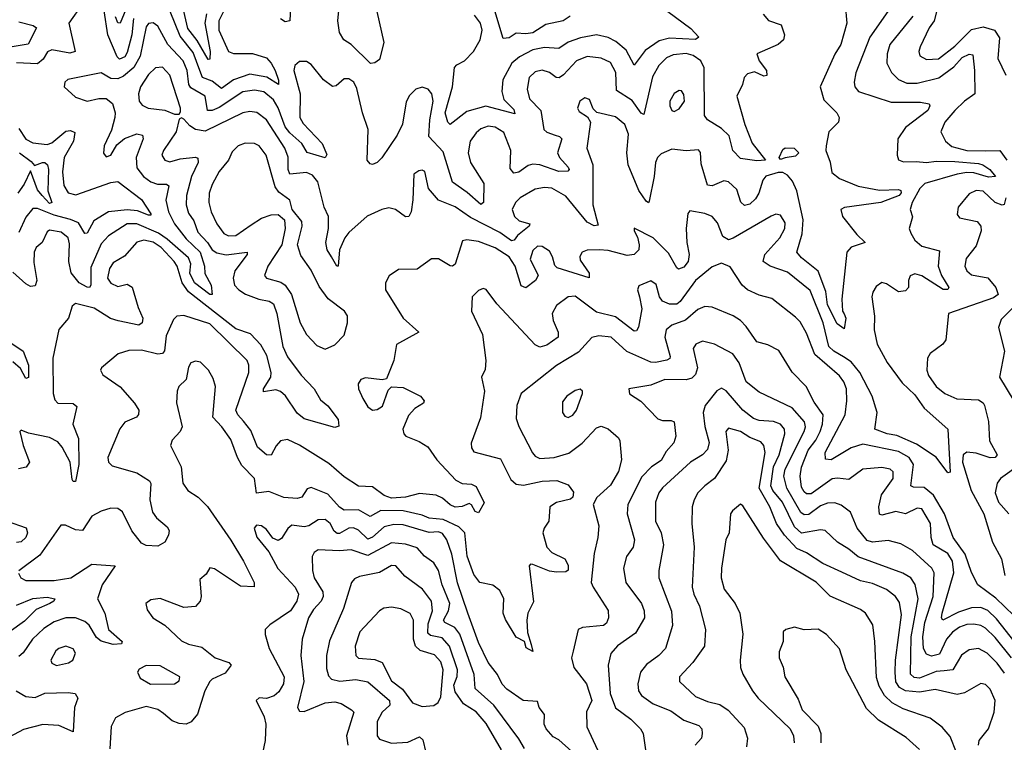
# Model space of a CAD drawing. Extents: x 1678759 to 1859541, y 384609 to 522867.
# Tile 249 of 256: x 1737789 to 1741964, y 496438 to 499500. Entities that reach past the tile are written whole.
import ezdxf

# ---------------------------------------------------------------- set-up
doc = ezdxf.new("R2010")
doc.units = 0

msp = doc.modelspace()

# ---------------------------------------------------------------- linework, layer by layer
at = {"layer": '0CON20XD'}
for points in [[(1741282.5, 499645), (1741297.1, 499485), (1741271.8, 499395), (1741245, 499354.2), (1741183.3, 499215), (1741199.5, 499159.5), (1741254.4, 499105), (1741264.3, 499085), (1741260.8, 499065), (1741220.8, 499025), (1741209.4, 498965), (1741208.1, 498945), (1741226.2, 498896.2), (1741232.5, 498852.5), (1741265, 498826.1), (1741345, 498794), (1741435, 498777), (1741515, 498780), (1741525.3, 498775.3), (1741526.5, 498766.5), (1741518.2, 498755), (1741440.6, 498725), (1741286.6, 498703.4), (1741271.5, 498695), (1741278.4, 498665), (1741338.9, 498588.9), (1741374, 498555), (1741314.6, 498535.4), (1741296.7, 498515), (1741275.4, 498315), (1741278, 498265), (1741285, 498253.3), (1741292.9, 498235), (1741285, 498190), (1741255, 498211.2), (1741215, 498290.8), (1741208, 498348), (1741174.5, 498434.5), (1741105, 498490.8), (1741084.7, 498515), (1741107.6, 498592.4), (1741111.4, 498651.4), (1741084.5, 498775), (1741065.8, 498815.8), (1741045, 498841.5), (1741025, 498851.6), (1741005, 498852.8), (1740953.5, 498836.5), (1740939.8, 498820.2), (1740923.1, 498765), (1740909.2, 498740.8), (1740885, 498717.8), (1740862.4, 498712.4), (1740846.7, 498726.7), (1740829.6, 498779.6), (1740795, 498812.5), (1740775, 498817.3), (1740725, 498796.2), (1740705, 498798.6), (1740678.5, 498888.5), (1740676.5, 498936.5), (1740667.5, 498947.5), (1740615.4, 498944.6), (1740555, 498950.5), (1740509.1, 498930.9), (1740494, 498916), (1740484.8, 498895), (1740480, 498835), (1740458.8, 498731.2), (1740455, 498724.2), (1740445, 498730), (1740415, 498776.2), (1740369.5, 498885), (1740363.3, 498935), (1740370.7, 499015), (1740355.2, 499055.2), (1740315, 499088.5), (1740236.5, 499106.5), (1740221.5, 499121.5), (1740205, 499160.8), (1740185, 499168.6), (1740164.3, 499155), (1740154, 499125), (1740160.9, 499110.9), (1740197.5, 499087.5), (1740210, 499065), (1740193.9, 498955), (1740219.8, 498885), (1740219.8, 498715), (1740241.7, 498628.3), (1740225, 498625.5), (1740195, 498642.1), (1740105, 498752.5), (1740045, 498785.7), (1740015, 498788.9), (1739975, 498781.6), (1739911.5, 498745), (1739891.5, 498725), (1739877.3, 498695), (1739886.8, 498665), (1739907.4, 498647.4), (1739952, 498635), (1739948.9, 498625), (1739899.3, 498585), (1739885.2, 498564.8), (1739875, 498562.9), (1739825, 498598.5), (1739700.8, 498660.8), (1739635, 498706.7), (1739565.6, 498735.6), (1739522.5, 498785), (1739506.5, 498856.5), (1739495, 498862), (1739481.2, 498858.8), (1739460, 498845), (1739456, 498736), (1739449.2, 498685), (1739439.4, 498665), (1739425, 498663.8), (1739382.2, 498695), (1739355, 498702.8), (1739325, 498696), (1739263.1, 498666.9), (1739185, 498597.7), (1739168, 498575), (1739144.7, 498525), (1739140, 498455), (1739134.4, 498455), (1739111.8, 498495), (1739093.4, 498525), (1739086.7, 498555), (1739098.3, 498615), (1739098.9, 498665), (1739080.6, 498705), (1739053.1, 498813.1), (1739030.7, 498840.7), (1739005, 498852.5), (1738934.6, 498845), (1738927.1, 498865), (1738927.5, 498917.5), (1738912.6, 498955), (1738835, 499075.3), (1738795, 499105.9), (1738765, 499110.8), (1738735, 499105.2), (1738575, 499027.8), (1738534.8, 499034.8), (1738510.5, 499050.5), (1738485, 499078.8), (1738475, 499083.3), (1738465, 499077.5), (1738452.1, 499025), (1738398.6, 498945), (1738391.9, 498925), (1738404.2, 498905), (1738425, 498896.9), (1738470.1, 498909.9), (1738535, 498916.9), (1738545, 498912.5), (1738545.8, 498895), (1738517.9, 498835), (1738495.7, 498755), (1738494.8, 498715), (1738505, 498680), (1738527.1, 498647.1), (1738545, 498598.7), (1738585.5, 498555.5), (1738605.3, 498525), (1738625, 498511.3), (1738665, 498503.4), (1738754, 498514), (1738753.5, 498505), (1738701.1, 498435), (1738694.8, 498405), (1738700.5, 498375), (1738718.7, 498355), (1738747.2, 498337.2), (1738803.3, 498315), (1738847.5, 498307.5), (1738865.7, 498295.7), (1738879.7, 498255), (1738904.5, 498115), (1738925, 498070.9), (1738982.8, 497992.8), (1739038.1, 497935), (1739065, 497888.8), (1739095, 497863.8), (1739140, 497805), (1739142.3, 497777.7), (1739125, 497771.9), (1738995, 497808.9), (1738965, 497832.7), (1738916, 497906), (1738895, 497924.7), (1738875, 497930.7), (1738822.2, 497922.2), (1738823.1, 497935), (1738853.6, 497985), (1738855.8, 498005), (1738836.8, 498076.8), (1738811.8, 498121.8), (1738768, 498168), (1738705, 498190), (1738505, 498346.3), (1738477.3, 498385), (1738456.3, 498455), (1738444.4, 498475), (1738388.7, 498535), (1738355, 498556.9), (1738315, 498565.5), (1738285, 498556.9), (1738233, 498497), (1738185, 498468.8), (1738169.4, 498445), (1738161.6, 498405), (1738175, 498382.8), (1738205, 498369.5), (1738245, 498379.4), (1738265.9, 498365.9), (1738290.7, 498280.7), (1738310.9, 498235), (1738308.5, 498215), (1738294.6, 498205.4), (1738207.1, 498222.9), (1738173.5, 498233.5), (1738105, 498276.7), (1738025, 498296.5), (1738011.8, 498285), (1737995.5, 498235), (1737955, 498187.5), (1737928.9, 498065), (1737930.6, 497915), (1737938.5, 497888.5), (1737950, 497875), (1738015, 497873.3), (1738031.2, 497861.2), (1738014.6, 497785), (1738038.9, 497725), (1738039.5, 497615), (1738025, 497542.5), (1738015, 497543.3), (1738011.7, 497551.7), (1738003.1, 497625), (1737968.6, 497688.6), (1737950.4, 497710.4), (1737915, 497729.3), (1737826.9, 497746.9), (1737795, 497760), (1737790, 497755), (1737804.1, 497695), (1737830.4, 497625), (1737816.2, 497603.8), (1737783.2, 497596.8)], [(1738275, 499628.4), (1738215, 499485.4), (1738205, 499486.4), (1738195, 499511.2)], [(1739303.1, 499535), (1739333.1, 499403.1), (1739315, 499331.2), (1739295, 499316.2), (1739276.4, 499313.6), (1739195, 499394.4), (1739162.9, 499415), (1739145.6, 499445), (1739137.8, 499495), (1739151.1, 499625)], [(1738055, 499567.2), (1737996.8, 499485), (1738024.4, 499365), (1738002.2, 499357.8), (1737925, 499372), (1737907.1, 499362.9), (1737887.9, 499332.1), (1737865, 499313), (1737775, 499317.1)], [(1738658.9, 499545), (1738634, 499495), (1738634.1, 499455), (1738675, 499365.4), (1738695, 499357.1), (1738775.8, 499355.8), (1738835, 499338.5), (1738855.7, 499315.7), (1738872.2, 499285), (1738885.9, 499244.1), (1738886, 499225), (1738836.6, 499256.6), (1738765, 499269.3), (1738695, 499245.1), (1738645, 499207.8), (1738605, 499238.8), (1738564.5, 499254.5), (1738552.5, 499285), (1738525, 499360), (1738469.2, 499429.2), (1738426.6, 499535)], [(1738939.3, 499585), (1738935, 499494.4), (1738915, 499490.9), (1738895, 499502.8)], [(1740123.3, 499515), (1740093.8, 499495), (1740020.2, 499479.8), (1739965, 499444.7), (1739935, 499439.2), (1739895, 499443.1), (1739865, 499422.7), (1739839.3, 499419.3), (1739795.5, 499565.5)], [(1741681.8, 499555), (1741666.5, 499495), (1741645, 499464.5), (1741607.1, 499385), (1741602.1, 499365), (1741606.2, 499346.2), (1741635, 499330.7), (1741685, 499334.3), (1741755, 499388.1), (1741825, 499457.8), (1741875, 499469.4), (1741922.5, 499455), (1741943.3, 499423.3), (1741936.7, 499335), (1741970.7, 499265)], [(1740942.4, 499522.4), (1740965, 499496.9), (1741018, 499478), (1741032.5, 499435), (1741027.5, 499415), (1741005.8, 499395), (1740914.4, 499355.6), (1740925.4, 499325), (1740955.4, 499285), (1740956.8, 499263.2), (1740945, 499260.6), (1740905, 499278.9), (1740875, 499270.6), (1740861.1, 499255), (1740853.6, 499225), (1740829.5, 499175), (1740863.9, 499055), (1740895, 498975.8), (1740951.2, 498905), (1740915, 498902), (1740845, 498911.8), (1740813.1, 498945), (1740798.2, 499008.2), (1740765, 499038.8), (1740705.6, 499075.6), (1740693.6, 499093.6), (1740691.6, 499295), (1740677.1, 499325), (1740645, 499348), (1740615, 499355.9), (1740559.5, 499350.5), (1740532.3, 499337.7), (1740498.6, 499305), (1740472.8, 499257.2), (1740435, 499098), (1740425, 499103.3), (1740386.8, 499156.8), (1740320, 499200), (1740316.6, 499276.6), (1740295, 499318.5), (1740255, 499337.1), (1740195, 499344.2), (1740149.6, 499325), (1740095, 499266), (1740076, 499254), (1740064.4, 499254.4), (1740035, 499275.4), (1740005, 499285.9), (1739975, 499279.4), (1739950, 499255), (1739940.6, 499205), (1739950.9, 499165), (1739999.5, 499115), (1740012, 499035), (1740025, 499022.5), (1740059.6, 499010.4), (1740078.1, 499005), (1740087.7, 498995), (1740070.2, 498935), (1740078.6, 498915), (1740115.4, 498875), (1740118.9, 498865), (1740112.9, 498857.1), (1740075, 498855.7), (1739995, 498884.8), (1739965, 498887.3), (1739945, 498881.9), (1739905, 498854), (1739885, 498849.6), (1739868.8, 498868.8), (1739871.7, 498945), (1739841.6, 499021.6), (1739805, 499044.7), (1739775, 499047.9), (1739745, 499037.2), (1739725, 499020.8), (1739698.6, 498985), (1739690.7, 498935), (1739701.2, 498895), (1739756.5, 498805), (1739755.9, 498725), (1739745, 498716.7), (1739687.1, 498767.1), (1739625, 498810.5), (1739585, 498940.4), (1739524.5, 499004.5), (1739528.4, 499075), (1739542.1, 499155), (1739536, 499186), (1739520.8, 499205), (1739495, 499214.4), (1739468.8, 499205), (1739441.7, 499178.3), (1739427.8, 499152.2), (1739412.6, 499057.4), (1739390.1, 499009.9), (1739325, 498913.6), (1739305, 498894.4), (1739285, 498885.6), (1739275, 498888.6), (1739262.9, 498905), (1739266.5, 499035), (1739242, 499105), (1739218.5, 499208.5), (1739205.2, 499235.2), (1739185, 499249.5), (1739165, 499248.9), (1739131.1, 499218.9), (1739115, 499216.9), (1739076.7, 499245), (1739025, 499310.5), (1739005, 499322.2), (1738975, 499322.5), (1738955.8, 499305), (1738951.5, 499285), (1738978.7, 499185), (1738976.5, 499085), (1738990.4, 499060.4), (1739071.5, 498975), (1739091.2, 498928.8), (1739085, 498914.4), (1739007.4, 498937.4), (1738985.4, 498975.4), (1738935, 499019.7), (1738915.1, 499045), (1738885, 499126.7), (1738865, 499160.5), (1738824.2, 499194.2), (1738785, 499201.6), (1738735, 499193.9), (1738635, 499127.8), (1738605, 499115.2), (1738585.2, 499115.2), (1738575.3, 499175), (1738515, 499211.6), (1738505.8, 499225), (1738499.1, 499285), (1738482.4, 499325), (1738416.7, 499395), (1738375, 499471.8), (1738355, 499486.7), (1738335, 499482.9), (1738325, 499469.4), (1738300.5, 499345), (1738272.8, 499297.2), (1738229.8, 499260.2), (1738205, 499249.4), (1738175, 499250.6), (1738135, 499274.3), (1737993.6, 499246.4), (1737980, 499235), (1737977.5, 499215), (1738025, 499171.9), (1738074.6, 499154.6), (1738123.9, 499166.1), (1738155, 499166.2), (1738182.2, 499145), (1738193.1, 499105), (1738192.1, 499085), (1738178.1, 499031.9), (1738147.1, 498965), (1738144.5, 498934.5), (1738155, 498919.2), (1738175, 498925.7), (1738200.5, 498969.5), (1738233.4, 498996.6), (1738285, 499015.8), (1738309.7, 499009.7), (1738312, 498995), (1738282.2, 498915), (1738285, 498871.9), (1738313.6, 498835), (1738345, 498812.6), (1738373.3, 498803.3), (1738412, 498802), (1738422, 498795), (1738408.9, 498735), (1738419.4, 498685), (1738445.9, 498635), (1738495, 498571.7), (1738553.6, 498515), (1738572.8, 498455), (1738573.7, 498423.7), (1738600.9, 498375), (1738605.6, 498335), (1738595.4, 498334.6), (1738529.8, 498385), (1738510.3, 498425), (1738515.2, 498464.8), (1738505, 498490.2), (1738415, 498569.4), (1738377.1, 498595), (1738285, 498634.9), (1738245, 498635.1), (1738165, 498583.5), (1738135, 498550.4), (1738090.7, 498449.3), (1738091.3, 498375), (1738085, 498365.5), (1738075, 498366.8), (1738041.1, 498385), (1738007.4, 498427.4), (1737997.9, 498475), (1738000.5, 498550.5), (1737994.8, 498575), (1737965, 498599), (1737915, 498607.6), (1737905, 498601.1), (1737884.8, 498555.2), (1737858.8, 498535), (1737850.5, 498515), (1737848.9, 498471.1), (1737861.6, 498395), (1737855, 498371.4), (1737835, 498369.3), (1737815, 498380), (1737759.7, 498429.7)], [(1741471.1, 499535), (1741394.2, 499425.8), (1741335.3, 499275), (1741327.3, 499235), (1741330.4, 499215), (1741345.7, 499195), (1741485, 499149.8), (1741609.5, 499149.5), (1741645, 499143.3), (1741649.2, 499135), (1741639.4, 499115), (1741545, 499042.7), (1741513.1, 498995), (1741509.5, 498925), (1741516.2, 498906.2), (1741537, 498897), (1741591, 498899), (1741635, 498894.5), (1741675, 498900.3), (1741755, 498898.1), (1741855, 498890.2), (1741873.5, 498885), (1741902.7, 498865), (1741926.7, 498835), (1741897.4, 498832.6), (1741835, 498850.4), (1741805, 498852), (1741765, 498845.6), (1741627.5, 498805), (1741605.8, 498785), (1741574.1, 498725), (1741564.5, 498695), (1741574.4, 498664.4), (1741561.1, 498615), (1741567.3, 498595), (1741584.5, 498565), (1741615, 498540.5), (1741690.2, 498520.2), (1741684.3, 498455), (1741698.6, 498415), (1741728.6, 498365), (1741724.3, 498355.7), (1741705, 498356.2), (1741615, 498414.1), (1741585, 498423.4), (1741565, 498414.4), (1741558, 498395), (1741557.5, 498365), (1741545, 498350), (1741515, 498346.7), (1741465, 498380), (1741445, 498385.8), (1741421.4, 498368.6), (1741406.7, 498345), (1741402.5, 498325), (1741413.7, 498243.7), (1741412.3, 498185), (1741424.8, 498125), (1741467.6, 498047.6), (1741530.6, 497960.6), (1741585, 497909.5), (1741623.8, 497853.8), (1741724.6, 497764.6), (1741735, 497582.5), (1741725, 497580), (1741675, 497645.6), (1741591.3, 497701.3), (1741508.2, 497738.2), (1741468, 497745), (1741415.7, 497765), (1741425.4, 497835), (1741403.5, 497905), (1741351.9, 498005), (1741315, 498049.2), (1741281.7, 498071.7), (1741241.7, 498095), (1741220.6, 498115), (1741195.7, 498215), (1741141.5, 498351.5), (1741045, 498429.7), (1740971.9, 498455), (1740941.5, 498475), (1740948.4, 498505), (1741012.3, 498575), (1741033.2, 498615), (1741035, 498638.8), (1741015, 498670.8), (1740995, 498675.6), (1740975, 498667.5), (1740815, 498573.2), (1740795, 498566.9), (1740771.1, 498581.1), (1740748.7, 498638.7), (1740725.3, 498665.3), (1740695, 498678.4), (1740630.7, 498689.3), (1740621.7, 498678.3), (1740614.7, 498615), (1740617.6, 498555), (1740628.1, 498505), (1740623.4, 498475), (1740605, 498451.1), (1740583.2, 498443.2), (1740575, 498448.1), (1740540.4, 498510.4), (1740475, 498574.6), (1740395, 498616.7), (1740394.2, 498605), (1740408.5, 498578.5), (1740416.2, 498545), (1740414.6, 498525), (1740395.2, 498504.8), (1740365, 498500.9), (1740285, 498521.2), (1740245.8, 498524.2), (1740195, 498522.9), (1740174.4, 498515), (1740164.2, 498495.8), (1740165, 498481.2), (1740204.4, 498425), (1740203.6, 498406.4), (1740068.8, 498448.8), (1740058.7, 498458.7), (1740048.7, 498495), (1740035, 498518.8), (1740005, 498538.4), (1739985, 498540.4), (1739965, 498521.9), (1739953.4, 498485), (1739988, 498415), (1739976, 498395), (1739935, 498364), (1739915, 498372), (1739890.3, 498455), (1739864.6, 498495), (1739805, 498533.2), (1739735, 498559.1), (1739685, 498566.5), (1739667.3, 498562.7), (1739635, 498463.1), (1739625, 498455.6), (1739615, 498456.5), (1739565, 498486.2), (1739535, 498486.2), (1739475, 498442.7), (1739395, 498440.5), (1739356.1, 498413.9), (1739340, 498385), (1739340, 498355), (1739414.8, 498234.8), (1739481.2, 498175), (1739386.8, 498123.2), (1739375.4, 498055), (1739345, 497978), (1739325.8, 497974.2), (1739255, 497982.1), (1739235.4, 497974.6), (1739223.8, 497956.2), (1739226.2, 497935), (1739243.8, 497895), (1739265, 497859.4), (1739285, 497845.4), (1739305, 497847.9), (1739327.6, 497862.4), (1739350.9, 497929.1), (1739365.8, 497944.2), (1739415, 497940.9), (1739488.9, 497905), (1739504.2, 497885), (1739501.2, 497875), (1739465, 497852.2), (1739437.7, 497822.3), (1739413.8, 497765), (1739417.9, 497745), (1739426.5, 497735), (1739482.3, 497712.3), (1739519.7, 497689.7), (1739557.6, 497635), (1739638.2, 497548.2), (1739664.8, 497534.8), (1739705, 497531.2), (1739725, 497521.1), (1739758.3, 497451.7), (1739735, 497410), (1739720, 497415), (1739705, 497443.3), (1739695, 497450), (1739665, 497436.2), (1739635, 497434.4), (1739615, 497443.3), (1739582.4, 497472.4), (1739554.7, 497484.7), (1739485, 497492.3), (1739425, 497476.6), (1739365, 497472.2), (1739335, 497483.2), (1739285, 497520.8), (1739225, 497522.7), (1739165, 497562.3), (1739099.4, 497619.4), (1738976, 497696), (1738925, 497720), (1738895, 497715.3), (1738876.2, 497693.8), (1738856, 497654), (1738835, 497655.5), (1738798, 497688), (1738768.8, 497758.8), (1738738.3, 497798.3), (1738714.3, 497825), (1738705.7, 497845), (1738760.3, 498005), (1738761.3, 498035), (1738753.8, 498055), (1738595, 498210.4), (1738485, 498246.2), (1738455, 498243.1), (1738440.7, 498229.3), (1738410.5, 498159.5), (1738403.6, 498096.4), (1738395.2, 498084.8), (1738375, 498082.7), (1738305, 498099.1), (1738251.9, 498098.1), (1738206.8, 498083.2), (1738136, 498025), (1738132, 498015), (1738141.4, 497995), (1738215, 497943.8), (1738276.2, 497875), (1738293.5, 497845), (1738292.7, 497827.3), (1738284.3, 497815), (1738235.5, 497794.5), (1738213.8, 497766.2), (1738163.3, 497645), (1738165.8, 497625), (1738180.7, 497609.3), (1738285, 497580), (1738339.4, 497545), (1738344.4, 497534.4), (1738340.3, 497465), (1738352.8, 497412.8), (1738368.5, 497388.5), (1738415, 497350), (1738422.9, 497335), (1738420, 497315), (1738405, 497285.7), (1738375, 497268.1), (1738325, 497271.8), (1738305, 497280.8), (1738263.8, 497333.8), (1738224.5, 497414.5), (1738205, 497427.7), (1738175, 497430), (1738135, 497417.4), (1738095, 497395.3), (1738055, 497334.4), (1738025, 497337.5), (1737982.5, 497357.5), (1737962.7, 497357.3), (1737875, 497230.8), (1737785.8, 497164.2)], [(1738271.8, 499505), (1738263.9, 499435), (1738245, 499361.2), (1738235, 499342.5), (1738212.6, 499332.6), (1738202.7, 499342.7), (1738162.6, 499435), (1738147.4, 499537.4)], [(1738581.8, 499525), (1738573.7, 499485), (1738597.2, 499365), (1738595, 499332.5), (1738588.6, 499331.4), (1738541.6, 499411.6), (1738502, 499462), (1738485.5, 499535.5)], [(1740536.9, 499535), (1740635, 499462.9), (1740669.1, 499425), (1740654.1, 499415.9), (1740545, 499421.7), (1740500.5, 499409.5), (1740441.1, 499368.9), (1740395, 499307.1), (1740360.4, 499370.4), (1740316.9, 499406.9), (1740285, 499424.8), (1740235, 499435.2), (1740166.9, 499423.1), (1740115.4, 499405), (1740075, 499378.1), (1740015, 499381.9), (1739965, 499371.5), (1739908, 499342), (1739876.4, 499315), (1739838.4, 499245), (1739833.8, 499195), (1739842.1, 499162.1), (1739885, 499119.6), (1739889.2, 499100.8), (1739765, 499132.6), (1739685, 499111.2), (1739615, 499055.8), (1739605, 499065.8), (1739593.5, 499105), (1739624.3, 499215), (1739633.1, 499296.9), (1739642, 499308), (1739675, 499325.5), (1739713.5, 499365), (1739741.3, 499415), (1739750, 499455), (1739743.4, 499485), (1739718.2, 499518.2)], [(1741576.2, 499515), (1741479.2, 499395), (1741466.9, 499355), (1741465.8, 499315.8), (1741486, 499276), (1741516.2, 499246.2), (1741550.6, 499230.6), (1741595, 499230.2), (1741687.1, 499252.9), (1741750.5, 499299.5), (1741785, 499339.2), (1741815, 499353.3), (1741830.3, 499350.3), (1741838.4, 499285), (1741840, 499185), (1741795, 499153.8), (1741755, 499114.7), (1741712.7, 499065), (1741695.4, 499025), (1741715.5, 498985), (1741741.7, 498961.7), (1741805, 498944.8), (1741885, 498944.2), (1741945, 498945.9), (1741975, 498904.7)], [(1737785, 499490.6), (1737845.6, 499475), (1737860.5, 499465), (1737825, 499395.3), (1737756.9, 499385)], [(1738465, 499100), (1738471.2, 499108.8), (1738470.5, 499125), (1738425, 499264.4), (1738395, 499298.7), (1738365, 499296), (1738335, 499268), (1738301.9, 499215), (1738292.2, 499185), (1738295, 499154.3), (1738307.7, 499137.7), (1738334, 499125), (1738405, 499116.1), (1738445, 499100), (1738465, 499100)], [(1740565, 499111.2), (1740585, 499122), (1740607.5, 499155), (1740605, 499182.5), (1740595, 499198), (1740585, 499200), (1740565, 499187.5), (1740545.7, 499155), (1740545.8, 499135), (1740554.4, 499114.4), (1740565, 499111.2)], [(1737785, 499039.1), (1737815, 498992.9), (1737845, 498977.5), (1737905, 498970.4), (1737925, 498978.2), (1737985, 499027.5), (1738005, 499030), (1738022.1, 499022.1), (1738017.5, 498985), (1737977.5, 498915), (1737970.2, 498855), (1737976.7, 498796.7), (1737995, 498765.4), (1738026.8, 498756.8), (1738175, 498809.3), (1738205, 498813.4), (1738305, 498737.3), (1738345, 498677.5), (1738345, 498672), (1738335, 498671.3), (1738289, 498689), (1738245, 498693.8), (1738165, 498686.1), (1738103.3, 498646.7), (1738075, 498594.4), (1738065, 498593.1), (1738038.6, 498638.6), (1738005, 498652.9), (1737935, 498671.6), (1737865, 498698.9), (1737845, 498699.2), (1737815, 498662.8), (1737785, 498597.5)], [(1739085, 498103.3), (1739125, 498122.5), (1739165, 498162.9), (1739178.8, 498215), (1739179.5, 498245), (1739166.7, 498265), (1739096.6, 498316.6), (1739059.2, 498369.2), (1739025, 498437.8), (1738980.5, 498500.5), (1738966.9, 498545), (1738987.5, 498625), (1738985.6, 498645), (1738944, 498695), (1738934.3, 498735), (1738888.4, 498768.4), (1738871.8, 498791.8), (1738833.6, 498925), (1738805, 498964.6), (1738785, 498974.6), (1738745, 498976.7), (1738715, 498965.5), (1738690.5, 498939.5), (1738673.8, 498905), (1738635, 498856.7), (1738605, 498801.4), (1738593.1, 498765), (1738590.8, 498725), (1738601.6, 498685), (1738624.7, 498635), (1738655, 498593.4), (1738675, 498584.3), (1738705, 498585.7), (1738770, 498630), (1738815, 498658.8), (1738855, 498673.4), (1738885, 498674.5), (1738911.5, 498651.5), (1738914.6, 498615), (1738900.4, 498545), (1738841.5, 498455), (1738827.1, 498415), (1738836, 498405), (1738896.8, 498386.8), (1738915.2, 498375.2), (1738942.2, 498335), (1738978.5, 498215), (1739004.5, 498165), (1739048.8, 498118.8), (1739085, 498103.3)], [(1737788.3, 498935), (1737838.1, 498898.1), (1737851.3, 498881.4), (1737885, 498894.8), (1737895.2, 498895.2), (1737906.5, 498885), (1737911.7, 498865), (1737908.3, 498775), (1737925.4, 498725), (1737915, 498720.9), (1737884.6, 498754.6), (1737865, 498778.2), (1737835, 498859.6), (1737807.5, 498802.5), (1737780.5, 498765)], [(1741015, 498907.1), (1741008.9, 498915), (1741025, 498949.4), (1741035, 498957.3), (1741072.5, 498955), (1741092.5, 498935), (1741079.2, 498920.8), (1741035, 498914.1), (1741015, 498907.1)], [(1741970.9, 498745), (1741963.6, 498716.4), (1741955, 498713.1), (1741925, 498725.2), (1741875, 498773.3), (1741844.3, 498775.7), (1741815, 498762.1), (1741768.5, 498705), (1741763.8, 498673.8), (1741775, 498660), (1741848.6, 498645), (1741864.6, 498625), (1741866.5, 498605), (1741845, 498541.4), (1741802.9, 498487.1), (1741797.2, 498455), (1741806, 498435), (1741825, 498418.6), (1741893.8, 498406.2), (1741928.7, 498365), (1741937.9, 498335), (1741919.2, 498320.8), (1741727.8, 498255), (1741716.6, 498143.4), (1741703.8, 498125), (1741650, 498085), (1741639.2, 498065), (1741635.6, 498015), (1741642.2, 497992.2), (1741675, 497945.8), (1741712.5, 497915), (1741763.3, 497893.2), (1741855, 497889.1), (1741875, 497875.5), (1741880, 497865), (1741896.9, 497796.9), (1741901.6, 497715), (1741934.1, 497655), (1741925.2, 497644.8), (1741905, 497643.4), (1741845, 497663.3), (1741805, 497667.5), (1741790.5, 497655), (1741787.6, 497625), (1741824.3, 497504.3), (1741877.5, 497405), (1741914.7, 497285), (1741952.5, 497215), (1741967.1, 497145)], [(1741230, 497635), (1741206.7, 497636.7), (1741205.3, 497665), (1741288.8, 497825), (1741296.9, 497885), (1741294.6, 497935), (1741283.8, 497965), (1741265, 497990.9), (1741160.3, 498080.3), (1741125, 498170.6), (1741098.8, 498218.8), (1741079.5, 498239.5), (1740978.3, 498318.3), (1740925, 498332.3), (1740874.8, 498354.8), (1740853.1, 498375), (1740801.8, 498451.8), (1740765, 498468.2), (1740725, 498452.9), (1740655, 498394.7), (1740590, 498305), (1740575.8, 498294.2), (1740544.2, 498294.2), (1740515, 498306.6), (1740502.1, 498325), (1740487.6, 498377.6), (1740465, 498392.5), (1740415, 498372), (1740409.1, 498355), (1740417.7, 498325), (1740427.6, 498275), (1740412.7, 498197.3), (1740405, 498180.8), (1740395, 498180), (1740315, 498240.9), (1740235, 498260.4), (1740145, 498327.8), (1740115, 498325.4), (1740065, 498288.1), (1740046.9, 498255), (1740050.7, 498225), (1740072.9, 498175), (1740072.2, 498155), (1740025, 498120), (1739995, 498111.3), (1739975, 498121.5), (1739812.9, 498295), (1739767, 498357), (1739755, 498361.2), (1739735, 498352), (1739708, 498325), (1739704.4, 498265), (1739750.9, 498165), (1739765.4, 498055), (1739763.1, 498016.9), (1739748, 497985), (1739760, 497925), (1739743, 497813), (1739703.3, 497705), (1739704.3, 497685), (1739715, 497668.6), (1739828.1, 497638.1), (1739871.2, 497551.2), (1739895, 497531.3), (1739925, 497527.4), (1740005, 497544.8), (1740066.6, 497546.6), (1740115, 497528), (1740137, 497497), (1740135, 497476.2), (1740125, 497467.9), (1740065, 497454.1), (1740037.3, 497435), (1740033.3, 497375), (1740013.1, 497345), (1740007.5, 497325), (1740025, 497264.4), (1740045, 497241.5), (1740100, 497215), (1740115, 497187.5), (1740115, 497167.5), (1740105, 497160), (1740065, 497158.1), (1740035, 497162.1), (1739965, 497191.4), (1739955, 497192), (1739949.2, 497185), (1739967.8, 497032.2), (1739943.5, 496985), (1739939.8, 496955), (1739942.8, 496902.8), (1739958.3, 496851.7), (1739965, 496822.5), (1739937.3, 496837.3), (1739930, 496865), (1739895, 496882.5), (1739848.4, 496958.4), (1739839.4, 496985), (1739841.5, 497045), (1739825, 497080.8), (1739795, 497102.9), (1739740.8, 497115), (1739715, 497148.5), (1739686.6, 497226.6), (1739676, 497325), (1739651, 497351), (1739585, 497382), (1739525, 497387.1), (1739495, 497400.5), (1739415, 497417.9), (1739320.1, 497419.9), (1739275, 497394.7), (1739225, 497422.1), (1739165, 497420.8), (1739145, 497434.1), (1739095, 497489.7), (1739025, 497517.1), (1739007.9, 497512.1), (1738985, 497476.9), (1738965, 497470.3), (1738909.2, 497475), (1738845, 497500), (1738793.8, 497493.8), (1738784.8, 497555), (1738730.8, 497610.8), (1738711.9, 497645), (1738685, 497720), (1738646.7, 497775), (1738608.2, 497815), (1738618.9, 497945), (1738609.6, 497979.6), (1738590, 498015), (1738555, 498048), (1738535, 498052), (1738515, 498046), (1738505, 498027.5), (1738495.4, 497974.6), (1738463.3, 497945), (1738456.2, 497925), (1738454.3, 497875.7), (1738478.5, 497775), (1738470, 497755), (1738435, 497718), (1738428.9, 497695), (1738473.1, 497605), (1738480.8, 497535), (1738501.5, 497505), (1738546.1, 497476.1), (1738585, 497436.4), (1738685, 497293.6), (1738738.4, 497205), (1738782.9, 497115), (1738783.3, 497096.7), (1738725, 497099.2), (1738615, 497173.3), (1738595, 497176.9), (1738579.5, 497150.5), (1738552.4, 497127.6), (1738558.8, 497055), (1738554.5, 497035), (1738535, 497012.5), (1738485, 497008.2), (1738385, 497046.4), (1738345, 497040.8), (1738324.4, 497025.6), (1738329.3, 496999.3), (1738353.3, 496965), (1738405, 496933.5), (1738475, 496867.9), (1738505, 496853.3), (1738561.1, 496841.1), (1738617.5, 496795), (1738676, 496776), (1738685.8, 496765), (1738659.7, 496730.3), (1738605, 496705.5), (1738594.7, 496695.3), (1738574.6, 496655), (1738543.6, 496556.4), (1738515.4, 496524.6), (1738495, 496514.6), (1738465, 496516.5), (1738435, 496528.9), (1738399.2, 496559.2), (1738375, 496576.4), (1738325, 496588.8), (1738236.8, 496563.2), (1738195, 496541.9), (1738176.2, 496505), (1738170.5, 496409.5)], [(1742009.9, 496859.9), (1741930.9, 496960.9), (1741895, 496995.9), (1741865, 497009), (1741825, 497007), (1741770.4, 496989.6), (1741704.3, 496955), (1741698.5, 496965), (1741700.7, 496985), (1741750, 497155), (1741744.2, 497205), (1741725, 497237.3), (1741663, 497275), (1741653.6, 497305), (1741651.6, 497365), (1741615, 497426.2), (1741595, 497429.6), (1741545, 497406.3), (1741505, 497415.7), (1741445, 497400.4), (1741434.7, 497404.7), (1741431.9, 497435), (1741444.1, 497485.9), (1741493.3, 497555), (1741493.6, 497583.6), (1741480, 497595), (1741445, 497602.3), (1741365, 497595.4), (1741305, 497550.8), (1741257.3, 497557.3), (1741235, 497553.9), (1741145, 497490.9), (1741125, 497490.3), (1741115, 497498.5), (1741105, 497518), (1741098.1, 497565), (1741104, 497604), (1741132.7, 497675), (1741165, 497718.4), (1741183, 497755), (1741192.7, 497785), (1741195.8, 497825), (1741158.3, 497878.3), (1741124.5, 497945), (1741065, 498006), (1741007.9, 498097.9), (1740961.2, 498121.2), (1740914.2, 498135), (1740870.1, 498200.1), (1740845.2, 498225.2), (1740815, 498244.5), (1740725, 498281.8), (1740694.5, 498284.5), (1740665, 498271.6), (1740613, 498227), (1740554.8, 498205.2), (1740530, 498185), (1740525.3, 498155), (1740547.3, 498072.7), (1740546.2, 498063.8), (1740533.4, 498056.6), (1740485, 498046.6), (1740465, 498048.8), (1740363.8, 498093.8), (1740296.9, 498155), (1740245, 498160), (1740215, 498152.5), (1740158.6, 498091.4), (1740065, 498033.8), (1739915.6, 497915), (1739897.7, 497865), (1739895, 497810), (1739905.3, 497775.3), (1739963.6, 497663.6), (1739975, 497649.5), (1739995, 497640.7), (1740055, 497644.2), (1740117.5, 497662.5), (1740173.9, 497705), (1740235, 497770), (1740255, 497777.8), (1740285, 497765.7), (1740328.2, 497728.2), (1740334.4, 497715), (1740341.2, 497635), (1740328.9, 497585), (1740295, 497527.3), (1740236.8, 497475), (1740221.1, 497445), (1740245.4, 497355), (1740240.8, 497305), (1740225, 497237.5), (1740213, 497115), (1740220.3, 497095), (1740285, 496996), (1740286.4, 496965), (1740277.1, 496942.9), (1740265, 496932.5), (1740176.2, 496923.8), (1740157.5, 496915), (1740136.2, 496823.8), (1740129.5, 496795), (1740139.1, 496755), (1740192.7, 496685), (1740215.8, 496615), (1740192.9, 496567.1), (1740193.4, 496503.4), (1740238.9, 496405)], [(1742005, 498282.9), (1741950.4, 498229.6), (1741940, 498195), (1741965.5, 498095), (1741944.2, 497985), (1742005, 497884.5)], [(1737708.7, 498158.7), (1737804, 498095), (1737825.7, 498035), (1737826.9, 497983.1), (1737815, 497978.6), (1737792, 498022), (1737759.8, 498049.8)], [(1741994.5, 496795), (1741925, 496882.3), (1741885, 496921.4), (1741865, 496932.6), (1741835, 496938.7), (1741805, 496936.1), (1741775, 496925.2), (1741745, 496904.3), (1741719.6, 496875), (1741689, 496811), (1741655, 496802.5), (1741635, 496811.5), (1741622, 496835), (1741618.2, 496885), (1741627.4, 496945), (1741662.1, 497055), (1741666.2, 497155), (1741656.6, 497175), (1741575, 497249.6), (1741525, 497278.8), (1741472.1, 497292.1), (1741405, 497286), (1741382.9, 497292.9), (1741340.4, 497345), (1741312.2, 497412.2), (1741273.1, 497443.1), (1741245, 497451.6), (1741215, 497451.1), (1741185, 497439), (1741135, 497403.4), (1741115, 497402), (1741101.2, 497411.2), (1741041.6, 497515), (1741029.4, 497565), (1741035.2, 497595), (1741115.6, 497755), (1741120.9, 497775), (1741116.5, 497795), (1741065, 497854.4), (1740925, 497921.3), (1740869.6, 497965), (1740839.8, 498045), (1740813.6, 498083.6), (1740735, 498125.3), (1740685, 498137.1), (1740655.7, 498125), (1740645, 498106.7), (1740663, 498025), (1740655, 497995.5), (1740638.8, 497981.2), (1740615, 497973.8), (1740525, 497974.8), (1740465, 497950.4), (1740372.5, 497935), (1740375, 497913.8), (1740422.5, 497882.5), (1740495, 497808.2), (1740515, 497800.8), (1740551.8, 497801.8), (1740564.2, 497795), (1740571.1, 497735), (1740563.2, 497706.8), (1740530.5, 497669.5), (1740508.8, 497631.2), (1740468.9, 497605), (1740427.2, 497562.8), (1740367.7, 497445), (1740364.8, 497405), (1740395.9, 497295), (1740390.7, 497265), (1740361.8, 497225), (1740350, 497175), (1740358.8, 497115), (1740425.9, 497025), (1740437.1, 496995), (1740438.7, 496965), (1740400, 496900), (1740324.1, 496845.9), (1740295.8, 496814.2), (1740284.2, 496765), (1740292.8, 496645), (1740315, 496582.9), (1740380, 496535), (1740421.9, 496495), (1740433.1, 496475), (1740442.5, 496405)], [(1740115, 497813.3), (1740135, 497823.3), (1740150.4, 497845), (1740176, 497916), (1740175.8, 497925.8), (1740165, 497933.8), (1740145, 497928.6), (1740108.6, 497905), (1740090.2, 497879.8), (1740090.6, 497835), (1740100, 497820), (1740115, 497813.3)], [(1741965, 496730.4), (1741933.4, 496773.4), (1741891.8, 496815), (1741855, 496834.7), (1741815, 496829.6), (1741782.6, 496807.4), (1741745.5, 496744.5), (1741709.9, 496739.9), (1741675, 496737.5), (1741605, 496708.8), (1741581.7, 496711.7), (1741566.3, 496726.3), (1741569.8, 496885), (1741598.8, 497045), (1741586.4, 497106.4), (1741567.8, 497135), (1741533.8, 497153.8), (1741345, 497223.4), (1741305, 497256.6), (1741256.5, 497285), (1741205, 497335.5), (1741185, 497338.2), (1741105, 497324.4), (1741075, 497351), (1741023.7, 497455), (1740983.3, 497505), (1740974.9, 497525), (1740985.1, 497605), (1741009.8, 497655), (1741033.1, 497745), (1741032.7, 497765), (1741015.6, 497785), (1740985, 497796.8), (1740925, 497800.5), (1740900.3, 497810.3), (1740855, 497844.7), (1740785, 497927.3), (1740765, 497938.2), (1740745, 497926.5), (1740696.1, 497865), (1740687.9, 497835), (1740694.2, 497775.7), (1740712.1, 497707.9), (1740705, 497678.1), (1740685, 497656.4), (1740632.9, 497625), (1740514.8, 497515.2), (1740499.6, 497495), (1740484.6, 497455), (1740485.4, 497375), (1740508.9, 497325), (1740518.8, 497275), (1740499.3, 497165), (1740499.7, 497135), (1740553.2, 496993.2), (1740557.3, 496932.7), (1740526.9, 496835), (1740500, 496805), (1740447, 496767), (1740422.1, 496735), (1740409.6, 496685), (1740413.1, 496655), (1740425.3, 496635.3), (1740475, 496600.9), (1740550.8, 496570.8), (1740605, 496531.2), (1740669.2, 496509.2), (1740681.9, 496495), (1740682.9, 496475), (1740680, 496455), (1740653.6, 496425)], [(1741854.7, 496425), (1741857.8, 496445), (1741897.7, 496495), (1741921.7, 496565), (1741925.8, 496615), (1741905, 496663.3), (1741885, 496682.5), (1741865, 496686.4), (1741795, 496646.8), (1741765, 496640), (1741671.5, 496661.5), (1741605, 496650), (1741545, 496656.2), (1741519.3, 496669.3), (1741503.9, 496693.9), (1741501.7, 496735), (1741503, 496785), (1741527.7, 496977.7), (1741520.5, 497030.5), (1741502.9, 497055), (1741464.8, 497084.8), (1741405, 497109.8), (1741355, 497122.1), (1741275, 497159), (1741195, 497195.7), (1741125, 497240.2), (1741085, 497258.1), (1741032.8, 497315), (1740998.8, 497365), (1740970.3, 497435), (1740924.1, 497515), (1740950.5, 497665), (1740944.8, 497695), (1740931.2, 497711.2), (1740885, 497729.3), (1740845, 497754.8), (1740795, 497769.4), (1740783.9, 497755), (1740793.9, 497675), (1740785, 497630.8), (1740735, 497555.4), (1740693.8, 497525), (1740665, 497494.4), (1740648.5, 497465), (1740640.4, 497435), (1740639.6, 497365), (1740649.6, 497265), (1740641.2, 497095), (1740648, 497065), (1740671.8, 497015), (1740696.6, 496915), (1740693.2, 496845), (1740644, 496776), (1740586.4, 496715), (1740587.1, 496695), (1740655, 496630.9), (1740705, 496610), (1740757.3, 496597.3), (1740793.3, 496573.3), (1740860.7, 496500.7), (1740875.5, 496454.5), (1740871.7, 496418.3)], [(1742005, 496974.6), (1741928.6, 497048.6), (1741852.2, 497105), (1741825, 497157.5), (1741798.1, 497235), (1741747.3, 497305), (1741711.4, 497405), (1741664.1, 497484.1), (1741625, 497517.8), (1741579.1, 497519.1), (1741568.2, 497525), (1741578.7, 497615), (1741560.2, 497645), (1741515, 497670.5), (1741365, 497700.5), (1741315, 497685.7), (1741230, 497635)], [(1742033.5, 497616.6), (1741947.5, 497555), (1741934.5, 497535), (1741925.3, 497495), (1741939.7, 497455), (1741983.5, 497405)], [(1741762.3, 496395), (1741735, 496461.4), (1741701, 496501), (1741650.2, 496540.2), (1741535, 496579.1), (1741489.3, 496605), (1741456.4, 496636.4), (1741433.9, 496675), (1741422.5, 496712.5), (1741415.3, 496865.3), (1741406.2, 496935), (1741375.5, 496985), (1741355, 496999.6), (1741226.2, 497056.2), (1741166.8, 497116.8), (1741015.9, 497205.9), (1740943, 497303), (1740855, 497440), (1740845, 497446.7), (1740811.1, 497418.9), (1740803.1, 497405), (1740796.9, 497325), (1740783.6, 497295), (1740764.7, 497175), (1740764, 497135), (1740775.8, 497085.8), (1740823.6, 497025), (1740842.1, 496985), (1740856.2, 496896.2), (1740843.8, 496785), (1740846.2, 496755), (1740855.8, 496725.8), (1740895.9, 496655.9), (1740920, 496625), (1741056.4, 496495), (1741070.4, 496465), (1741073.8, 496435)], [(1737735.2, 497375.2), (1737816.8, 497346.8), (1737822.3, 497325), (1737815.4, 497305), (1737795, 497287.1), (1737775.7, 497284.3)], [(1740212.2, 496325), (1740075, 496448.1), (1740051.2, 496461.2), (1740021.7, 496495), (1740012.4, 496515), (1740014.7, 496555), (1739992.5, 496585), (1739985, 496610.8), (1739923.3, 496615), (1739855, 496663.1), (1739835, 496684.3), (1739814.7, 496724.7), (1739775, 496775.6), (1739735, 496860.5), (1739689.7, 496985), (1739646.2, 497113.8), (1739621.9, 497235), (1739600.8, 497295), (1739582.2, 497322.2), (1739565, 497329.1), (1739525, 497327.1), (1739415, 497358.7), (1739375, 497360.9), (1739335, 497350), (1739285, 497306.6), (1739265, 497299), (1739225, 497337), (1739205, 497346.4), (1739185, 497344.4), (1739145, 497321.7), (1739135, 497322.2), (1739122, 497332), (1739105, 497365.3), (1739085, 497381.9), (1739055, 497380.3), (1739015, 497354.8), (1738995, 497350.5), (1738942.7, 497357.3), (1738926.5, 497343.5), (1738899.5, 497300.5), (1738885, 497293.3), (1738863.1, 497303.1), (1738835, 497339.5), (1738815, 497354.5), (1738793, 497357), (1738783.5, 497345), (1738795, 497307.5), (1738845.3, 497245.3), (1738883.5, 497173.5), (1738956.8, 497095), (1738971.1, 497065), (1738964.7, 497035), (1738937.5, 496995), (1738849.4, 496935), (1738830.5, 496915), (1738830, 496895), (1738847.5, 496835), (1738910.8, 496715), (1738907.5, 496685), (1738888.1, 496651.9), (1738867.9, 496635), (1738835, 496623.3), (1738804.5, 496625.5), (1738792, 496615), (1738825, 496545.8), (1738833.4, 496515), (1738830.4, 496445), (1738804.2, 496324.2)], [(1739929.3, 496410.7), (1739905, 496452.7), (1739799.8, 496595), (1739720.3, 496665), (1739715.9, 496725), (1739655.4, 496895.4), (1739634.6, 496924.6), (1739591.5, 496945), (1739586.2, 496955), (1739606.9, 496995), (1739612.7, 497025), (1739581.1, 497105), (1739565, 497165.6), (1739545, 497198.5), (1739505, 497226.2), (1739475, 497261.3), (1739425, 497277), (1739365, 497282.6), (1739265, 497229.8), (1739195, 497253.7), (1739145, 497248.7), (1739055, 497252.5), (1739038.3, 497241.7), (1739029.6, 497225), (1739030.6, 497165), (1739037.8, 497135), (1739074.5, 497075.5), (1739075.2, 497055), (1739067.3, 497035), (1739035, 496999.7), (1739013.4, 496965), (1738987.5, 496875), (1738981.8, 496805), (1738993.5, 496695), (1738966.7, 496585), (1738975, 496570), (1738995, 496567.7), (1739084.8, 496605.2), (1739125, 496609.5), (1739152.1, 496602.1), (1739196, 496575), (1739205.5, 496565), (1739175.3, 496465), (1739180.6, 496425)], [(1737784.4, 497154.4), (1737794.2, 497135), (1737815, 497122.5), (1737935, 497123.4), (1738005.2, 497134.8), (1738095, 497192.2), (1738193.3, 497185), (1738138.7, 497105), (1738118.2, 497045), (1738149.8, 496985), (1738165.3, 496915.3), (1738224, 496865), (1738221.2, 496855), (1738185, 496852.5), (1738135, 496865.4), (1738115, 496882.1), (1738083.7, 496933.7), (1738065, 496950), (1738025, 496964.8), (1737985, 496964.7), (1737935, 496948.2), (1737890.9, 496919.1), (1737842.8, 496875), (1737803.4, 496816.6), (1737785, 496800.7)], [(1739832, 496405), (1739766.5, 496516.6), (1739725, 496566.5), (1739671.1, 496601.1), (1739635, 496650.7), (1739630.2, 496679.8), (1739644.3, 496715.7), (1739645.8, 496745), (1739612, 496845), (1739580.6, 496880.6), (1739530.7, 496890.7), (1739520.4, 496900.4), (1739520.9, 496939.1), (1739540.2, 496995), (1739535, 497035.5), (1739496.8, 497086.8), (1739421.8, 497141.8), (1739384, 497185), (1739365, 497187.1), (1739315, 497157.6), (1739229.3, 497140.7), (1739209.2, 497130.7), (1739195.4, 497115), (1739162.4, 497005), (1739102.3, 496867.7), (1739089.3, 496805), (1739089.6, 496749.6), (1739098.6, 496718.6), (1739111.4, 496705), (1739146.5, 496696.5), (1739215, 496703), (1739265, 496694.2), (1739356.9, 496615), (1739358.4, 496595), (1739326.1, 496565), (1739304.8, 496525), (1739304.6, 496465), (1739315, 496450.5), (1739365, 496433.8), (1739435, 496438.4), (1739485, 496461.2), (1739498.5, 496448.5), (1739511.3, 496395)], [(1737775, 497018.9), (1737845, 497047.2), (1737905, 497053.1), (1737937.5, 497045), (1737933.3, 497035), (1737917.1, 497025), (1737859.2, 497000.8), (1737809.8, 496950.2), (1737745, 496903.8)], [(1739495, 496589.7), (1739545, 496592.9), (1739563.6, 496606.4), (1739575, 496630), (1739584.2, 496745), (1739575, 496778.2), (1739548.5, 496808.5), (1739487.2, 496827.2), (1739467.8, 496845), (1739459.5, 496875), (1739458.6, 496955), (1739445, 496983.2), (1739405, 497003.4), (1739365, 497010), (1739333.5, 497006.5), (1739315, 496994.4), (1739230.8, 496905), (1739211.2, 496845), (1739213.8, 496805), (1739225, 496794), (1739295, 496788), (1739325.4, 496775.4), (1739365, 496697.8), (1739412.2, 496662.2), (1739455.2, 496605.2), (1739495, 496589.7)], [(1741605, 496407.3), (1741548.5, 496458.5), (1741431, 496531), (1741380.5, 496580.5), (1741293.6, 496745), (1741265, 496833.3), (1741210, 496895), (1741175, 496917.5), (1741115, 496913.8), (1741075, 496926), (1741037.5, 496915), (1741026.2, 496905), (1741026.2, 496865), (1741009.7, 496820.3), (1741010, 496795), (1741026.3, 496756.3), (1741033.6, 496715), (1741090, 496620), (1741106.7, 496575), (1741175.5, 496505.5), (1741186, 496475), (1741186.8, 496435)], [(1737945, 496763.6), (1737996, 496774), (1738014.2, 496785), (1738025.6, 496815), (1738015, 496834.2), (1737985, 496844.5), (1737955, 496835.5), (1737942.2, 496825), (1737920.6, 496785), (1737925, 496772.5), (1737945, 496763.6)], [(1738343.7, 496683.7), (1738445, 496684.6), (1738465, 496698), (1738467.5, 496715), (1738385, 496762.1), (1738325, 496762.7), (1738295, 496747.1), (1738288, 496735), (1738299.3, 496709.3), (1738343.7, 496683.7)], [(1737773.3, 496655), (1737815, 496631.6), (1737855, 496627.6), (1737895, 496645.3), (1737995, 496648.2), (1738023.7, 496643.7), (1738035.6, 496625), (1738020.7, 496585), (1738015, 496482), (1737955, 496508.7), (1737886.7, 496513.3), (1737805, 496491.8), (1737745, 496459.4)]]:
    msp.add_lwpolyline(points, dxfattribs=at)

doc.saveas('drawing.dxf')
